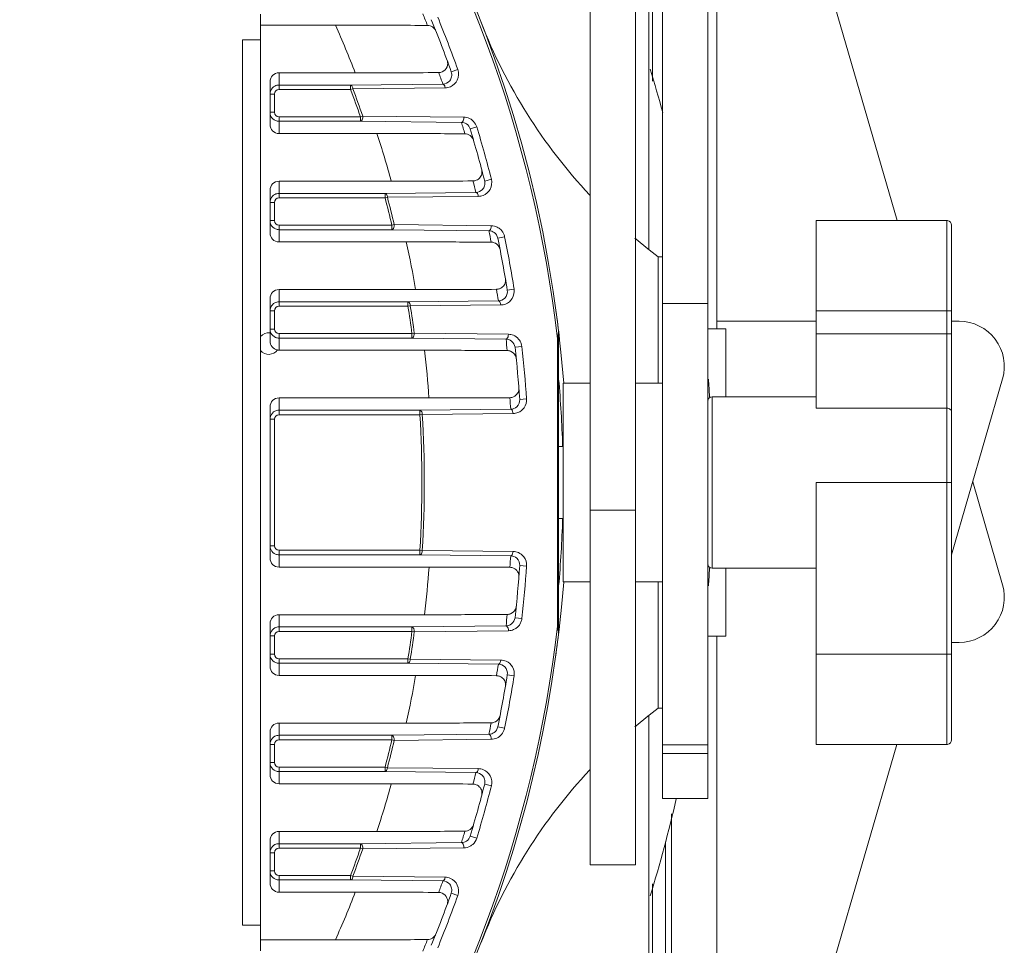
# Model space of a CAD drawing. Header units: millimetres. Extents: x 29170 to 33192, y 579 to 3108.
# Tile 156 of 256: x 31784 to 31893, y 869 to 972. Entities that reach past the tile are written whole.
import ezdxf

# ---------------------------------------------------------------- set-up
doc = ezdxf.new("R2010")
doc.units = ezdxf.units.MM
doc.layers.add('细实线', color=7, linetype='Continuous', lineweight=13)

msp = doc.modelspace()

# ---------------------------------------------------------------- linework, layer by layer
at = {"layer": '细实线'}
for p, q in [((31861.182, 1018.665), (31881.154, 949.715)), ((31853.682, 946.565), (31853.682, 1017.615)), ((31855.182, 885.716), (31855.182, 1010.715)), ((31860.182, 885.716), (31860.182, 1010.178)), ((31852.182, 1004.544), (31852.182, 878.372)), ((31854.086, 1000.215), (31854.086, 965.153)), ((31861.182, 937.715), (31861.182, 1000.215)), ((31847.182, 878.372), (31847.182, 983.674)), ((31810.682, 868.869), (31810.682, 972.561)), ((31818.966, 971.354), (31810.682, 971.354)), ((31808.682, 969.715), (31810.682, 969.715)), ((31808.682, 969.715), (31808.682, 871.715)), ((31812.719, 966.077), (31821.152, 966.077)), ((31812.719, 964.224), (31812.719, 966.077)), ((31831.793, 966.188), (31832.513, 966.446)), ((31811.719, 960.354), (31811.719, 965.077)), ((31812.719, 964.724), (31820.645, 964.724)), ((31812.719, 964.224), (31820.644, 964.224)), ((31820.645, 964.724), (31830.86, 964.829)), ((31820.645, 964.724), (31820.645, 964.224)), ((31820.645, 964.224), (31820.893, 964.317)), ((31820.894, 964.316), (31831.11, 964.416)), ((31811.719, 963.724), (31812.219, 963.724)), ((31812.219, 961.707), (31812.219, 963.724)), ((31811.719, 961.707), (31812.219, 961.707)), ((31821.731, 961.207), (31812.719, 961.207)), ((31812.719, 959.354), (31812.719, 961.207)), ((31821.733, 960.707), (31812.719, 960.707)), ((31821.983, 961.293), (31821.733, 961.207)), ((31821.733, 961.207), (31821.733, 960.707)), ((31832.919, 960.591), (31821.733, 960.707)), ((31833.171, 961.171), (31821.984, 961.292)), ((31833.879, 959.869), (31834.611, 960.091)), ((31823.56, 959.354), (31812.719, 959.354)), ((31812.719, 954.077), (31825.14, 954.077)), ((31812.719, 952.224), (31812.719, 954.077)), ((31835.489, 954.098), (31836.231, 954.288)), ((31811.719, 948.354), (31811.719, 953.077)), ((31812.719, 952.724), (31824.464, 952.724)), ((31812.719, 952.224), (31824.462, 952.224)), ((31824.464, 952.724), (31834.526, 952.831)), ((31824.464, 952.724), (31824.464, 952.224)), ((31824.464, 952.224), (31824.72, 952.291)), ((31824.72, 952.291), (31834.783, 952.393)), ((31811.719, 951.724), (31812.219, 951.724)), ((31812.219, 949.707), (31812.219, 951.724)), ((31811.719, 949.707), (31812.219, 949.707)), ((31886.682, 949.715), (31872.182, 949.715)), ((31872.182, 937.17), (31872.182, 949.715)), ((31886.682, 949.715), (31886.682, 891.715)), ((31825.216, 949.207), (31812.719, 949.207)), ((31812.719, 947.354), (31812.719, 949.207)), ((31825.217, 948.707), (31812.719, 948.707)), ((31825.475, 949.268), (31825.217, 949.207)), ((31825.217, 949.207), (31825.217, 948.707)), ((31835.959, 948.593), (31825.217, 948.707)), ((31836.218, 949.149), (31825.475, 949.267)), ((31887.182, 949.216), (31887.182, 892.215)), ((31836.941, 947.78), (31837.691, 947.933)), ((31826.811, 947.354), (31812.719, 947.354)), ((31855.182, 945.715), (31854.682, 945.715)), ((31854.682, 945.715), (31854.682, 931.715)), ((31812.719, 942.077), (31827.836, 942.077)), ((31812.719, 940.224), (31812.719, 942.077)), ((31837.992, 942.009), (31838.748, 942.13)), ((31811.719, 937.707), (31811.719, 941.077)), ((31812.719, 940.724), (31826.993, 940.724)), ((31812.719, 940.224), (31826.991, 940.224)), ((31826.993, 940.724), (31837.008, 940.832)), ((31826.993, 940.724), (31826.993, 940.224)), ((31826.993, 940.224), (31827.254, 940.266)), ((31827.254, 940.265), (31837.27, 940.371)), ((31855.182, 940.519), (31860.182, 940.519)), ((31811.719, 939.724), (31812.219, 939.724)), ((31812.219, 937.707), (31812.219, 939.724)), ((31872.182, 939.715), (31887.182, 939.715)), ((31811.719, 937.707), (31812.219, 937.707)), ((31811.719, 937.707), (31811.719, 936.389)), ((31862.182, 937.715), (31860.182, 937.715)), ((31861.182, 938.57), (31872.182, 938.57)), ((31862.182, 937.715), (31862.182, 930.215)), ((31887.182, 938.57), (31888.028, 938.57)), ((31827.434, 937.207), (31812.719, 937.207)), ((31812.719, 935.354), (31812.719, 937.207)), ((31827.436, 936.707), (31812.719, 936.707)), ((31827.698, 937.242), (31827.436, 937.207)), ((31827.436, 937.207), (31827.436, 936.707)), ((31837.853, 936.594), (31827.436, 936.707)), ((31838.116, 937.126), (31827.699, 937.242)), ((31843.54, 936.612), (31843.54, 904.818)), ((31843.682, 937.419), (31843.682, 904.012)), ((31887.182, 937.17), (31872.182, 937.17)), ((31872.182, 928.943), (31872.182, 937.17)), ((31838.849, 935.69), (31839.609, 935.775)), ((31828.822, 935.354), (31812.719, 935.354)), ((31847.182, 931.715), (31844.182, 931.715)), ((31844.182, 909.715), (31844.182, 931.715)), ((31855.182, 931.715), (31852.182, 931.715)), ((31892.831, 932.179), (31887.192, 912.712)), ((31812.719, 930.077), (31829.324, 930.077)), ((31812.719, 928.224), (31812.719, 930.077)), ((31872.182, 930.215), (31860.682, 930.215)), ((31860.682, 911.215), (31860.682, 930.215)), ((31811.719, 912.354), (31811.719, 929.077)), ((31839.368, 929.919), (31840.131, 929.972)), ((31886.682, 928.943), (31872.182, 928.943)), ((31812.719, 928.724), (31828.311, 928.724)), ((31812.719, 928.224), (31828.311, 928.224)), ((31828.311, 928.724), (31838.371, 928.833)), ((31828.311, 928.724), (31828.311, 928.224)), ((31828.311, 928.224), (31828.575, 928.24)), ((31828.575, 928.24), (31838.636, 928.349)), ((31811.719, 927.724), (31812.219, 927.724)), ((31812.219, 913.707), (31812.219, 927.724)), ((31844.182, 924.715), (31843.682, 924.715)), ((31844.182, 924.715), (31843.682, 924.715)), ((31887.182, 920.715), (31872.182, 920.715)), ((31872.182, 920.715), (31872.182, 891.715)), ((31889.532, 920.79), (31892.831, 909.402)), ((31847.182, 917.662), (31852.182, 917.662)), ((31844.182, 916.715), (31843.682, 916.715)), ((31844.182, 916.715), (31843.682, 916.715)), ((31811.719, 913.707), (31812.219, 913.707)), ((31828.311, 913.207), (31812.719, 913.207)), ((31812.719, 911.354), (31812.719, 913.207)), ((31828.311, 912.707), (31812.719, 912.707)), ((31828.575, 913.191), (31828.311, 913.207)), ((31828.311, 913.207), (31828.311, 912.707)), ((31838.371, 912.597), (31828.311, 912.707)), ((31838.636, 913.082), (31828.575, 913.191)), ((31839.368, 911.511), (31840.131, 911.459)), ((31812.719, 911.354), (31829.331, 911.354)), ((31872.182, 911.215), (31860.682, 911.215)), ((31872.182, 911.215), (31860.682, 911.215)), ((31862.182, 911.215), (31862.182, 903.715)), ((31847.182, 909.715), (31844.182, 909.715)), ((31855.182, 909.715), (31852.182, 909.715)), ((31854.682, 909.715), (31854.682, 895.715)), ((31828.815, 906.077), (31812.719, 906.077)), ((31812.719, 904.224), (31812.719, 906.077)), ((31811.719, 900.354), (31811.719, 905.077)), ((31838.849, 905.74), (31839.609, 905.655)), ((31812.719, 904.724), (31827.436, 904.724)), ((31812.719, 904.224), (31827.434, 904.224)), ((31827.436, 904.724), (31837.853, 904.836)), ((31827.436, 904.724), (31827.436, 904.224)), ((31827.436, 904.224), (31827.698, 904.189)), ((31827.699, 904.189), (31838.116, 904.304)), ((31843.54, 904.818), (31843.6, 904.461)), ((31811.719, 903.724), (31812.219, 903.724)), ((31812.219, 901.707), (31812.219, 903.724)), ((31862.182, 903.715), (31860.182, 903.715)), ((31861.182, 841.215), (31861.182, 903.715)), ((31888.028, 903.01), (31887.182, 903.01)), ((31811.719, 901.707), (31812.219, 901.707)), ((31872.182, 901.715), (31887.182, 901.715)), ((31826.99, 901.207), (31812.719, 901.207)), ((31812.719, 899.354), (31812.719, 901.207)), ((31826.993, 900.707), (31812.719, 900.707)), ((31827.254, 901.165), (31826.993, 901.207)), ((31826.993, 901.207), (31826.993, 900.707)), ((31837.008, 900.599), (31826.993, 900.707)), ((31837.27, 901.06), (31827.254, 901.165)), ((31812.719, 899.354), (31827.843, 899.354)), ((31837.992, 899.422), (31838.748, 899.301)), ((31855.182, 895.715), (31854.682, 895.715)), ((31826.803, 894.077), (31812.719, 894.077)), ((31812.719, 892.224), (31812.719, 894.077)), ((31853.682, 822.765), (31853.682, 894.866)), ((31811.719, 888.354), (31811.719, 893.077)), ((31836.941, 893.651), (31837.691, 893.497)), ((31812.719, 892.724), (31825.217, 892.724)), ((31812.719, 892.224), (31825.215, 892.224)), ((31825.217, 892.724), (31835.959, 892.838)), ((31825.217, 892.724), (31825.217, 892.224)), ((31825.217, 892.224), (31825.475, 892.163)), ((31825.475, 892.164), (31836.218, 892.282)), ((31811.719, 891.724), (31812.219, 891.724)), ((31812.219, 889.707), (31812.219, 891.724)), ((31860.182, 891.662), (31855.182, 891.662)), ((31881.11, 891.715), (31861.182, 822.915)), ((31872.182, 891.715), (31886.682, 891.715)), ((31811.719, 889.707), (31812.219, 889.707)), ((31860.182, 890.715), (31855.182, 890.715)), ((31824.455, 889.207), (31812.719, 889.207)), ((31812.719, 887.354), (31812.719, 889.207)), ((31824.464, 888.707), (31812.719, 888.707)), ((31824.72, 889.139), (31824.464, 889.207)), ((31824.464, 889.207), (31824.464, 888.707)), ((31834.526, 888.6), (31824.464, 888.707)), ((31834.783, 889.037), (31824.72, 889.14)), ((31812.719, 887.354), (31825.148, 887.354)), ((31835.489, 887.332), (31836.231, 887.143)), ((31860.182, 885.715), (31855.182, 885.715)), ((31856.182, 841.215), (31856.182, 884.018)), ((31823.552, 882.077), (31812.719, 882.077)), ((31812.719, 880.224), (31812.719, 882.077)), ((31811.719, 876.354), (31811.719, 881.077)), ((31833.879, 881.561), (31834.611, 881.339)), ((31855.5, 880.942), (31855.5, 841.215)), ((31812.719, 880.724), (31821.733, 880.724)), ((31812.719, 880.224), (31821.732, 880.224)), ((31821.733, 880.724), (31832.919, 880.839)), ((31821.733, 880.724), (31821.733, 880.224)), ((31821.733, 880.224), (31821.983, 880.137)), ((31821.984, 880.138), (31833.171, 880.26)), ((31811.719, 879.724), (31812.219, 879.724)), ((31812.219, 877.707), (31812.219, 879.724)), ((31811.719, 877.707), (31812.219, 877.707)), ((31852.182, 878.372), (31847.182, 878.372)), ((31820.624, 877.207), (31812.719, 877.207)), ((31812.719, 875.354), (31812.719, 877.207)), ((31820.645, 876.707), (31812.719, 876.707)), ((31820.893, 877.114), (31820.645, 877.207)), ((31820.645, 877.207), (31820.645, 876.707)), ((31830.86, 876.601), (31820.645, 876.707)), ((31831.11, 877.015), (31820.894, 877.114)), ((31854.086, 876.278), (31854.086, 841.215)), ((31812.719, 875.354), (31821.161, 875.354)), ((31831.793, 875.243), (31832.513, 874.985)), ((31808.682, 871.715), (31810.682, 871.715)), ((31810.682, 870.077), (31818.957, 870.077))]:
    msp.add_line(p, q, dxfattribs=at)
for points in [[(31887.182, 949.215), (31887.15, 949.392), (31887.057, 949.546), (31886.916, 949.657), (31886.744, 949.711), (31886.682, 949.715)], [(31886.682, 891.715), (31886.744, 891.719), (31886.916, 891.773), (31887.057, 891.885), (31887.15, 892.039), (31887.182, 892.215)]]:
    msp.add_lwpolyline(points, dxfattribs=at)
for centre, radius, start, end in [((31704.682, 920.715), 140, 4.5118, 175.47238), ((31704.682, 920.715), 139.765, 6.53108, 34.29584), ((31704.681, 921.715), 134.001, 21.72814, 22.31271), ((31704.682, 920.715), 135, 19.68417, 22.30784), ((31704.682, 920.715), 135.765, 19.68417, 22.30784), ((31890.968, 993.499), 60, 201.34119, 223.04181), ((31728.316, 930.705), 99.346, 20.8576, 24.15233), ((31830.379, 967.112), 1.013, 316.03242, 359.68439), ((31822.371, 2194.403), 1228.327, 269.943153, 270.374392), ((31704.681, 919.715), 134.001, 19.67407, 20.25331), ((31704.682, 920.715), 156, 15.22508, 17.05773), ((31812.719, 963.724), 0.5, 90.00526, 180.00347), ((31812.72, 963.722), 1.002, 103.99638, 116.90037), ((31812.72, 963.719), 1.005, 90.03169, 103.95138), ((31704.682, 920.715), 123.857, 19.08223, 20.56602), ((31704.682, 920.715), 124.122, 19.08141, 20.5654), ((31812.724, 961.707), 1.005, 180.03169, 193.95067), ((31812.719, 961.707), 0.5, 179.99653, 269.99475), ((31812.721, 961.707), 1.002, 193.99567, 206.89886), ((31704.681, 921.715), 134.001, 16.2994, 16.86514), ((31833.148, 959.638), 1.534, 49.63906, 64.87342), ((31704.682, 920.715), 135, 14.31678, 16.85979), ((31833.166, 959.653), 1.511, 16.8655, 23.27225), ((31704.682, 920.715), 135.765, 14.31678, 16.85979), ((31729.201, 928.238), 99.357, 15.07385, 18.2507), ((31826.339, 2099.979), 1145.902, 269.940043, 270.392789), ((31704.681, 919.715), 134.001, 14.30762, 14.86985), ((31812.719, 951.724), 0.5, 90.00526, 180.00347), ((31812.72, 951.722), 1.002, 103.99638, 116.90037), ((31812.72, 951.719), 1.005, 90.03169, 103.95138), ((31704.682, 920.715), 123.857, 13.29928, 14.73799), ((31704.682, 920.715), 124.122, 13.29876, 14.73756), ((31812.724, 949.707), 1.005, 180.03169, 193.95067), ((31812.719, 949.707), 0.5, 179.99653, 269.99475), ((31812.721, 949.707), 1.002, 193.99567, 206.89886), ((31704.681, 921.715), 134.001, 11.01757, 11.5708), ((31836.192, 947.616), 1.535, 45.88739, 63.16386), ((31704.682, 920.715), 135, 9.0752, 11.56493), ((31836.21, 947.63), 1.512, 11.57367, 19.28778), ((31704.682, 920.715), 135.765, 9.0752, 11.56493), ((31890.968, 993.499), 60, 229.64882, 232.78798), ((31729.816, 925.773), 99.366, 9.4437, 12.54375), ((31829.031, 2033.061), 1090.985, 269.93721, 270.407914), ((31704.681, 919.715), 134.001, 9.06684, 9.61792), ((31812.719, 939.724), 0.5, 90.00526, 180.00347), ((31812.72, 939.722), 1.002, 103.99638, 116.90037), ((31812.72, 939.719), 1.005, 90.03169, 103.95138), ((31704.682, 920.715), 123.857, 7.65167, 9.0625), ((31704.682, 920.715), 124.122, 7.65142, 9.06226), ((31704.682, 920.715), 140, 6.52034, 7.80657), ((31812.724, 937.707), 1.005, 180.03169, 193.95067), ((31812.719, 937.707), 0.5, 179.99653, 269.99475), ((31888.028, 933.57), 5, 343.84607, 90), ((31811.581, 936.101), 1.2, 83.35519, 140.06274), ((31812.721, 937.707), 1.002, 193.99567, 206.89886), ((31704.681, 921.715), 134.001, 5.82921, 6.37512), ((31838.094, 935.602), 1.526, 40.84366, 67.93829), ((31704.682, 920.715), 135, 3.90937, 6.3687), ((31838.103, 935.606), 1.516, 6.39237, 18.61197), ((31704.682, 920.715), 135.765, 3.90937, 6.3687), ((31811.581, 936.101), 1.2, 220.24139, 324.4049), ((31730.18, 923.31), 99.374, 3.90437, 6.961), ((31837.978, 934.312), 1.013, 25.89205, 67.74654), ((31712.7, 920.719), 131.482, 1.74818, 4.99751), ((31704.682, 920.715), 156, 3.4887, 4.21237), ((31830.53, 1987.7), 1057.624, 269.934679, 270.419807), ((31704.681, 919.715), 134.001, 3.90172, 4.44661), ((31860.682, 929.715), 0.5, 90, 180), ((31838.613, 929.868), 1.521, 291.77643, 324.78868), ((31838.613, 929.87), 1.522, 324.73713, 3.83218), ((31812.719, 927.724), 0.5, 90.00526, 180.00347), ((31812.72, 927.722), 1.002, 103.99638, 116.90037), ((31812.72, 927.719), 1.005, 90.03169, 103.95138), ((31704.682, 920.715), 123.857, 356.52438, 3.47562), ((31704.682, 920.715), 124.122, 356.52442, 3.47557), ((31712.632, 920.716), 131.55, 355.00328, 358.25093), ((31812.724, 913.707), 1.005, 180.03544, 194.03145), ((31812.719, 913.707), 0.5, 179.99604, 269.99523), ((31812.721, 913.707), 1.002, 194.07938, 207.00333), ((31704.681, 921.715), 134.001, 355.55339, 356.09828), ((31838.611, 911.56), 1.523, 38.01894, 66.28907), ((31704.682, 920.715), 135, 353.6313, 356.09063), ((31838.616, 911.562), 1.519, 356.12499, 38.09045), ((31860.682, 911.715), 0.5, 180, 270), ((31730.19, 918.39), 99.39, 352.88369, 355.94063), ((31830.532, -145.861), 1057.215, 89.580152, 90.065077), ((31704.682, 920.715), 135.765, 353.6313, 356.09063), ((31704.682, 920.715), 156, 355.78763, 356.5113), ((31704.682, 920.715), 140, 214.31294, 355.47232), ((31888.028, 908.01), 5, 270, 16.15393), ((31704.681, 919.716), 134.001, 353.62488, 354.17079), ((31837.978, 907.118), 1.013, 292.22633, 334.13908), ((31838.094, 905.829), 1.525, 293.27239, 334.3144), ((31838.085, 905.83), 1.534, 334.40905, 348.64788), ((31838.136, 905.82), 1.482, 348.64328, 353.62426), ((31812.719, 903.724), 0.5, 90.00526, 180.00347), ((31812.72, 903.722), 1.002, 103.99638, 116.90037), ((31812.72, 903.719), 1.005, 90.03169, 103.95138), ((31704.682, 920.715), 139.765, 325.70416, 353.46892), ((31704.682, 920.715), 123.857, 350.93741, 352.34833), ((31704.682, 920.715), 124.122, 350.9378, 352.34857), ((31704.682, 920.715), 140, 352.0672, 353.47967), ((31812.724, 901.707), 1.005, 180.03169, 193.95067), ((31812.719, 901.707), 0.5, 179.99653, 269.99475), ((31812.721, 901.707), 1.002, 193.99567, 206.89886), ((31704.681, 921.715), 134.001, 350.38208, 350.93316), ((31729.837, 915.932), 99.398, 347.29854, 350.39926), ((31829.034, -191.197), 1090.551, 89.592044, 90.062542), ((31704.682, 920.715), 135, 348.43507, 350.9248), ((31704.682, 920.715), 135.765, 348.43507, 350.9248), ((31890.968, 847.931), 60, 127.21202, 130.35118), ((31704.681, 919.716), 134.001, 348.4292, 348.98243), ((31836.22, 893.798), 1.501, 345.96008, 348.43282), ((31812.719, 891.724), 0.5, 90.00526, 180.00347), ((31812.72, 891.722), 1.002, 103.99638, 116.90037), ((31812.72, 891.719), 1.005, 90.03169, 103.95138), ((31704.682, 920.715), 123.857, 345.26113, 346.70068), ((31704.682, 920.715), 124.122, 345.26251, 346.70115), ((31836.197, 893.808), 1.527, 294.34341, 319.86919), ((31812.724, 889.707), 1.005, 180.03169, 193.95067), ((31812.719, 889.707), 0.5, 179.99653, 269.99475), ((31812.721, 889.707), 1.002, 193.99567, 206.89886), ((31704.681, 921.715), 134.001, 345.13015, 345.69238), ((31890.968, 847.931), 60, 136.95819, 158.65881), ((31729.233, 913.475), 99.408, 341.58747, 344.76539), ((31826.341, -258.067), 1145.422, 89.607169, 90.059702), ((31704.682, 920.715), 135, 343.14021, 345.68322), ((31704.682, 920.715), 135.765, 343.14021, 345.68322), ((31704.682, 920.715), 156, 342.94227, 347.0227), ((31704.682, 920.715), 140, 344.23434, 344.57133), ((31704.681, 919.716), 134.001, 343.13486, 343.7006), ((31812.719, 879.724), 0.5, 90.00526, 180.00347), ((31812.72, 879.722), 1.002, 103.99638, 116.90037), ((31812.72, 879.719), 1.005, 90.03169, 103.95138), ((31704.682, 920.715), 123.857, 339.43078, 340.91781), ((31704.682, 920.715), 124.122, 339.43459, 340.91841), ((31833.154, 881.783), 1.523, 270.66652, 298.94272), ((31833.149, 881.791), 1.532, 298.95389, 311.93551), ((31812.724, 877.707), 1.005, 180.03169, 193.95067), ((31812.719, 877.707), 0.5, 179.99653, 269.99475), ((31812.721, 877.707), 1.002, 193.99567, 206.89886), ((31704.681, 921.715), 134.001, 339.74669, 340.32593), ((31728.361, 911.021), 99.419, 335.67957, 338.9759), ((31822.373, -352.413), 1227.768, 89.625565, 90.056583), ((31704.682, 920.715), 135, 337.69216, 340.31583), ((31704.682, 920.715), 135.765, 337.69216, 340.31583), ((31830.38, 874.318), 1.013, 1.12862, 44.33763), ((31704.681, 919.716), 134.001, 337.68729, 338.27186)]:
    msp.add_arc(centre, radius, start, end, dxfattribs=at)
for centre, start_param, end_param in [((31812.719, 965.077), 0, 1.5707963), ((31812.719, 960.354), -4.712389, -3.1415927), ((31812.719, 953.077), 0, 1.5707963), ((31812.719, 948.354), -4.712389, -3.1415927), ((31812.719, 941.077), 0, 1.5707963), ((31812.719, 936.389), -4.712389, -3.3054005), ((31812.719, 936.354), -3.3286025, -3.1415927), ((31812.719, 929.077), 0, 1.5707963), ((31812.719, 912.354), -4.712389, -3.1415927), ((31812.719, 905.077), 0, 1.5707963), ((31812.719, 900.354), 1.5707963, 3.1415927), ((31812.719, 893.077), 0, 1.5707963), ((31812.719, 888.354), 1.5707963, 3.1415927), ((31812.719, 881.077), 0, 1.5707963), ((31812.719, 876.354), 1.5707963, 3.1415927)]:
    msp.add_ellipse(centre, major_axis=(0, 1), ratio=0.9998477, start_param=start_param, end_param=end_param, dxfattribs=at)
for points, knots in [([(31818.966, 971.354), (31819.834, 971.354), (31823.233, 971.352), (31826.632, 971.343), (31829.161, 971.322)], [0, 0, 0, 0, 0.2556489, 1, 1, 1, 1]), ([(31830.093, 970.686), (31830.018, 970.874), (31829.752, 971.202), (31829.352, 971.321), (31829.161, 971.322)], [0, 0, 0, 0, 0.5146288, 1, 1, 1, 1]), ([(31830.86, 964.829), (31831.141, 964.833), (31831.601, 965.062), (31831.877, 965.646), (31831.856, 966.013), (31831.793, 966.188)], [0, 0, 0, 0, 0.4481081, 0.7047812, 1, 1, 1, 1]), ([(31831.695, 964.542), (31832.018, 964.684), (31832.608, 965.246), (31832.644, 966.079), (31832.513, 966.446)], [0, 0, 0, 0, 0.4758132, 1, 1, 1, 1]), ([(31820.893, 964.317), (31820.89, 964.371), (31820.861, 964.523), (31820.755, 964.72), (31820.645, 964.724)], [0, 0, 0, 0, 0.329893, 1, 1, 1, 1]), ([(31830.86, 964.829), (31830.89, 964.828), (31831.054, 964.754), (31831.097, 964.553), (31831.11, 964.416)], [0, 0, 0, 0, 0.1815092, 1, 1, 1, 1]), ([(31821.733, 960.707), (31821.821, 960.709), (31821.985, 960.939), (31821.994, 961.157), (31821.983, 961.293)], [0, 0, 0, 0, 0.3928733, 1, 1, 1, 1]), ([(31832.919, 960.591), (31833.006, 960.594), (31833.171, 960.819), (31833.182, 961.036), (31833.171, 961.171)], [0, 0, 0, 0, 0.3936086, 1, 1, 1, 1]), ([(31833.879, 959.869), (31833.813, 960.088), (31833.539, 960.458), (31833.112, 960.588), (31832.919, 960.591)], [0, 0, 0, 0, 0.5415252, 1, 1, 1, 1]), ([(31823.56, 959.354), (31824.391, 959.354), (31827.636, 959.352), (31830.881, 959.343), (31833.296, 959.323)], [0, 0, 0, 0, 0.2558591, 1, 1, 1, 1]), ([(31834.258, 958.597), (31834.197, 958.806), (31833.934, 959.182), (31833.501, 959.321), (31833.296, 959.323)], [0, 0, 0, 0, 0.5153211, 1, 1, 1, 1]), ([(31834.526, 952.831), (31834.794, 952.835), (31835.232, 953.039), (31835.526, 953.578), (31835.533, 953.928), (31835.489, 954.098)], [0, 0, 0, 0, 0.447654, 0.70551, 1, 1, 1, 1]), ([(31834.562, 954.176), (31834.728, 954.244), (31835.036, 954.479), (31835.173, 954.844), (31835.188, 955.031)], [0, 0, 0, 0, 0.4886801, 1, 1, 1, 1]), ([(31835.321, 952.5), (31835.637, 952.626), (31836.226, 953.136), (31836.323, 953.925), (31836.231, 954.288)], [0, 0, 0, 0, 0.4763188, 1, 1, 1, 1]), ([(31824.72, 952.291), (31824.718, 952.348), (31824.691, 952.509), (31824.58, 952.72), (31824.464, 952.724)], [0, 0, 0, 0, 0.3279315, 1, 1, 1, 1]), ([(31834.526, 952.831), (31834.558, 952.83), (31834.653, 952.787), (31834.747, 952.623), (31834.777, 952.477), (31834.783, 952.393)], [0, 0, 0, 0, 0.1793726, 0.5370736, 1, 1, 1, 1]), ([(31825.217, 948.707), (31825.256, 948.708), (31825.37, 948.77), (31825.462, 948.983), (31825.481, 949.166), (31825.475, 949.268)], [0, 0, 0, 0, 0.1739037, 0.5390126, 1, 1, 1, 1]), ([(31835.959, 948.593), (31835.997, 948.594), (31836.111, 948.655), (31836.204, 948.866), (31836.223, 949.048), (31836.218, 949.149)], [0, 0, 0, 0, 0.1743962, 0.5391449, 1, 1, 1, 1]), ([(31836.941, 947.78), (31836.892, 948.02), (31836.622, 948.44), (31836.164, 948.589), (31835.959, 948.593)], [0, 0, 0, 0, 0.54348, 1, 1, 1, 1]), ([(31826.811, 947.354), (31827.613, 947.354), (31830.747, 947.352), (31833.881, 947.343), (31836.212, 947.324)], [0, 0, 0, 0, 0.2559489, 1, 1, 1, 1]), ([(31837.195, 946.507), (31837.151, 946.736), (31836.895, 947.162), (31836.431, 947.322), (31836.212, 947.324)], [0, 0, 0, 0, 0.5157424, 1, 1, 1, 1]), ([(31837.008, 940.832), (31837.263, 940.836), (31837.842, 941.076), (31838.04, 941.707), (31837.992, 942.009)], [0, 0, 0, 0, 0.4544527, 1, 1, 1, 1]), ([(31837.148, 942.17), (31837.306, 942.23), (31837.602, 942.44), (31837.754, 942.773), (31837.783, 942.947)], [0, 0, 0, 0, 0.4884719, 1, 1, 1, 1]), ([(31837.805, 940.476), (31838.104, 940.594), (31838.662, 941.057), (31838.803, 941.783), (31838.748, 942.13)], [0, 0, 0, 0, 0.4772922, 1, 1, 1, 1]), ([(31827.254, 940.266), (31827.254, 940.325), (31827.229, 940.495), (31827.115, 940.72), (31826.993, 940.724)], [0, 0, 0, 0, 0.3265024, 1, 1, 1, 1]), ([(31837.008, 940.832), (31837.042, 940.831), (31837.141, 940.786), (31837.237, 940.612), (31837.266, 940.458), (31837.27, 940.371)], [0, 0, 0, 0, 0.1793888, 0.5383823, 1, 1, 1, 1]), ([(31827.436, 936.707), (31827.473, 936.708), (31827.585, 936.765), (31827.68, 936.968), (31827.701, 937.144), (31827.698, 937.242)], [0, 0, 0, 0, 0.1761806, 0.5395143, 1, 1, 1, 1]), ([(31837.853, 936.594), (31837.891, 936.595), (31838.002, 936.651), (31838.097, 936.854), (31838.119, 937.029), (31838.116, 937.126)], [0, 0, 0, 0, 0.1764004, 0.5395433, 1, 1, 1, 1]), ([(31838.849, 935.69), (31838.82, 935.949), (31838.56, 936.421), (31838.071, 936.591), (31837.853, 936.594)], [0, 0, 0, 0, 0.5446365, 1, 1, 1, 1]), ([(31843.68, 937.437), (31843.683, 937.394), (31843.645, 937.334), (31843.657, 937.251), (31843.641, 937.197), (31843.624, 937.145), (31843.606, 936.947), (31843.567, 936.771), (31843.54, 936.612)], [0, 0, 0, 0, 0.1540564, 0.2285147, 0.2922049, 0.3539326, 0.4236567, 1, 1, 1, 1]), ([(31843.682, 936.594), (31843.682, 936.607), (31843.607, 936.6), (31843.575, 936.611), (31843.54, 936.612)], [0, 0, 0, 0, 0.2733705, 1, 1, 1, 1]), ([(31828.822, 935.354), (31829.604, 935.354), (31832.66, 935.352), (31835.716, 935.343), (31837.989, 935.325)], [0, 0, 0, 0, 0.2559292, 1, 1, 1, 1]), ([(31838.692, 930.197), (31838.874, 930.282), (31839.093, 930.481), (31839.205, 930.73), (31839.227, 930.798)], [0, 0, 0, 0, 0.7390449, 1, 1, 1, 1]), ([(31838.371, 928.833), (31838.614, 928.837), (31839.162, 929.052), (31839.388, 929.629), (31839.368, 929.919)], [0, 0, 0, 0, 0.4542354, 1, 1, 1, 1]), ([(31887.182, 928.51), (31887.182, 928.566), (31887.154, 928.684), (31887.002, 928.877), (31886.807, 928.943), (31886.682, 928.943)], [0, 0, 0, 0, 0.2351705, 0.4805351, 1, 1, 1, 1]), ([(31828.575, 928.24), (31828.577, 928.302), (31828.555, 928.48), (31828.439, 928.719), (31828.311, 928.724)], [0, 0, 0, 0, 0.3254765, 1, 1, 1, 1]), ([(31838.371, 928.833), (31838.407, 928.833), (31838.511, 928.784), (31838.607, 928.6), (31838.634, 928.439), (31838.636, 928.349)], [0, 0, 0, 0, 0.1788835, 0.5391896, 1, 1, 1, 1]), ([(31828.311, 912.707), (31828.346, 912.708), (31828.45, 912.756), (31828.547, 912.939), (31828.573, 913.1), (31828.575, 913.191)], [0, 0, 0, 0, 0.1789144, 0.5391652, 1, 1, 1, 1]), ([(31838.371, 912.597), (31838.407, 912.598), (31838.511, 912.647), (31838.607, 912.83), (31838.634, 912.991), (31838.636, 913.082)], [0, 0, 0, 0, 0.1788835, 0.5391899, 1, 1, 1, 1]), ([(31839.368, 911.511), (31839.388, 911.802), (31839.163, 912.379), (31838.614, 912.593), (31838.371, 912.597)], [0, 0, 0, 0, 0.5456869, 1, 1, 1, 1]), ([(31839.227, 910.634), (31839.204, 910.701), (31839.092, 910.951), (31838.874, 911.149), (31838.691, 911.234)], [0, 0, 0, 0, 0.2609321, 1, 1, 1, 1]), ([(31828.815, 906.077), (31829.597, 906.077), (31832.656, 906.079), (31835.714, 906.087), (31837.989, 906.106)], [0, 0, 0, 0, 0.2559259, 1, 1, 1, 1]), ([(31837.853, 904.836), (31838.071, 904.84), (31838.559, 905.009), (31838.82, 905.481), (31838.849, 905.74)], [0, 0, 0, 0, 0.454728, 1, 1, 1, 1]), ([(31827.698, 904.189), (31827.705, 904.255), (31827.69, 904.386), (31827.635, 904.582), (31827.519, 904.721), (31827.436, 904.724)], [0, 0, 0, 0, 0.3161302, 0.6046594, 1, 1, 1, 1]), ([(31837.853, 904.836), (31837.891, 904.835), (31838.002, 904.779), (31838.097, 904.577), (31838.119, 904.402), (31838.117, 904.304)], [0, 0, 0, 0, 0.1764083, 0.539526, 1, 1, 1, 1]), ([(31843.682, 904.836), (31843.682, 904.823), (31843.607, 904.831), (31843.575, 904.82), (31843.54, 904.818)], [0, 0, 0, 0, 0.2733524, 1, 1, 1, 1]), ([(31843.6, 904.461), (31843.616, 904.365), (31843.636, 904.306), (31843.676, 903.934), (31843.68, 903.994)], [0, 0, 0, 0, 0.6159335, 1, 1, 1, 1]), ([(31826.993, 900.707), (31827.026, 900.708), (31827.125, 900.753), (31827.221, 900.925), (31827.25, 901.078), (31827.254, 901.165)], [0, 0, 0, 0, 0.1794157, 0.5382525, 1, 1, 1, 1]), ([(31837.008, 900.599), (31837.042, 900.599), (31837.141, 900.645), (31837.237, 900.819), (31837.266, 900.972), (31837.27, 901.06)], [0, 0, 0, 0, 0.179389, 0.5383825, 1, 1, 1, 1]), ([(31837.992, 899.422), (31838.04, 899.724), (31837.842, 900.355), (31837.263, 900.594), (31837.008, 900.599)], [0, 0, 0, 0, 0.5454837, 1, 1, 1, 1]), ([(31838.748, 899.301), (31838.801, 899.634), (31838.676, 900.329), (31838.16, 900.794), (31837.879, 900.923)], [0, 0, 0, 0, 0.5218815, 1, 1, 1, 1]), ([(31837.783, 898.485), (31837.753, 898.659), (31837.601, 898.991), (31837.305, 899.201), (31837.147, 899.261)], [0, 0, 0, 0, 0.5114736, 1, 1, 1, 1]), ([(31826.803, 894.077), (31827.606, 894.077), (31830.742, 894.079), (31833.879, 894.087), (31836.212, 894.107)], [0, 0, 0, 0, 0.2559456, 1, 1, 1, 1]), ([(31836.212, 894.107), (31836.431, 894.108), (31836.895, 894.268), (31837.151, 894.694), (31837.195, 894.923)], [0, 0, 0, 0, 0.4842526, 1, 1, 1, 1]), ([(31835.959, 892.838), (31836.164, 892.841), (31836.622, 892.99), (31836.892, 893.411), (31836.941, 893.651)], [0, 0, 0, 0, 0.4564401, 1, 1, 1, 1]), ([(31825.475, 892.163), (31825.485, 892.231), (31825.471, 892.368), (31825.42, 892.572), (31825.303, 892.721), (31825.217, 892.724)], [0, 0, 0, 0, 0.3158766, 0.6065474, 1, 1, 1, 1]), ([(31835.959, 892.838), (31835.997, 892.837), (31836.111, 892.776), (31836.204, 892.565), (31836.223, 892.383), (31836.218, 892.282)], [0, 0, 0, 0, 0.1743963, 0.5391447, 1, 1, 1, 1]), ([(31824.464, 888.707), (31824.496, 888.708), (31824.59, 888.749), (31824.684, 888.912), (31824.714, 889.057), (31824.72, 889.139)], [0, 0, 0, 0, 0.1793024, 0.5367467, 1, 1, 1, 1]), ([(31834.526, 888.6), (31834.558, 888.601), (31834.653, 888.643), (31834.747, 888.808), (31834.777, 888.954), (31834.783, 889.037)], [0, 0, 0, 0, 0.1793728, 0.5370738, 1, 1, 1, 1]), ([(31835.489, 887.332), (31835.533, 887.503), (31835.526, 887.852), (31835.232, 888.392), (31834.794, 888.596), (31834.526, 888.6)], [0, 0, 0, 0, 0.2943648, 0.5522972, 1, 1, 1, 1]), ([(31836.231, 887.143), (31836.321, 887.499), (31836.231, 888.273), (31835.664, 888.784), (31835.357, 888.916)], [0, 0, 0, 0, 0.5233143, 1, 1, 1, 1]), ([(31835.187, 886.413), (31835.17, 886.598), (31835.03, 886.958), (31834.724, 887.189), (31834.559, 887.255)], [0, 0, 0, 0, 0.5111545, 1, 1, 1, 1]), ([(31823.552, 882.077), (31824.383, 882.077), (31827.631, 882.079), (31830.879, 882.087), (31833.296, 882.107)], [0, 0, 0, 0, 0.2558556, 1, 1, 1, 1]), ([(31833.296, 882.107), (31833.501, 882.109), (31833.934, 882.248), (31834.197, 882.624), (31834.258, 882.834)], [0, 0, 0, 0, 0.4846691, 1, 1, 1, 1]), ([(31832.919, 880.839), (31833.112, 880.842), (31833.539, 880.972), (31833.813, 881.343), (31833.879, 881.561)], [0, 0, 0, 0, 0.4583703, 1, 1, 1, 1]), ([(31821.983, 880.137), (31821.996, 880.208), (31821.984, 880.35), (31821.937, 880.56), (31821.821, 880.72), (31821.733, 880.724)], [0, 0, 0, 0, 0.3158727, 0.6090938, 1, 1, 1, 1]), ([(31832.919, 880.839), (31833.006, 880.837), (31833.171, 880.612), (31833.182, 880.395), (31833.171, 880.26)], [0, 0, 0, 0, 0.3936085, 1, 1, 1, 1]), ([(31820.645, 876.707), (31820.675, 876.708), (31820.837, 876.781), (31820.879, 876.978), (31820.893, 877.114)], [0, 0, 0, 0, 0.1811881, 1, 1, 1, 1]), ([(31830.86, 876.601), (31830.89, 876.602), (31831.054, 876.677), (31831.097, 876.877), (31831.11, 877.015)], [0, 0, 0, 0, 0.1815085, 1, 1, 1, 1]), ([(31831.793, 875.243), (31831.856, 875.417), (31831.877, 875.785), (31831.601, 876.369), (31831.141, 876.597), (31830.86, 876.601)], [0, 0, 0, 0, 0.2951412, 0.5519376, 1, 1, 1, 1]), ([(31832.513, 874.985), (31832.643, 875.348), (31832.61, 876.171), (31832.034, 876.734), (31831.715, 876.88)], [0, 0, 0, 0, 0.5239834, 1, 1, 1, 1]), ([(31818.957, 870.077), (31819.826, 870.077), (31823.228, 870.079), (31826.629, 870.088), (31829.161, 870.108)], [0, 0, 0, 0, 0.2556453, 1, 1, 1, 1]), ([(31829.161, 870.108), (31829.352, 870.11), (31829.752, 870.229), (31830.018, 870.556), (31830.093, 870.744)], [0, 0, 0, 0, 0.4852924, 1, 1, 1, 1])]:
    msp.add_open_spline(points, degree=3, knots=knots, dxfattribs=at)
for points in [[(31831.393, 967.107), (31831.393, 967.227), (31831.372, 967.348), (31831.331, 967.461)], [(31830.397, 966.102), (31830.655, 966.104), (31830.929, 966.223), (31831.109, 966.409)], [(31811.719, 963.724), (31811.719, 963.855), (31811.746, 963.988), (31811.796, 964.109)], [(31811.796, 964.109), (31811.885, 964.321), (31812.061, 964.511), (31812.267, 964.616)], [(31831.11, 964.416), (31831.309, 964.418), (31831.512, 964.462), (31831.695, 964.542)], [(31812.335, 960.784), (31812.122, 960.872), (31811.932, 961.049), (31811.828, 961.254)], [(31812.719, 960.707), (31812.589, 960.707), (31812.455, 960.733), (31812.335, 960.784)], [(31833.8, 961.027), (31833.605, 961.118), (31833.386, 961.168), (31833.171, 961.171)], [(31834.554, 960.25), (31834.462, 960.462), (31834.318, 960.657), (31834.142, 960.807)], [(31835.188, 955.031), (31835.197, 955.144), (31835.187, 955.261), (31835.158, 955.371)], [(31834.195, 954.103), (31834.319, 954.104), (31834.446, 954.129), (31834.562, 954.176)], [(31811.719, 951.724), (31811.719, 951.855), (31811.746, 951.988), (31811.796, 952.109)], [(31811.796, 952.109), (31811.885, 952.321), (31812.061, 952.511), (31812.267, 952.616)], [(31834.783, 952.393), (31834.966, 952.395), (31835.151, 952.432), (31835.321, 952.5)], [(31812.335, 948.784), (31812.122, 948.872), (31811.932, 949.049), (31811.828, 949.254)], [(31812.719, 948.707), (31812.589, 948.707), (31812.455, 948.733), (31812.335, 948.784)], [(31836.885, 948.986), (31836.68, 949.089), (31836.447, 949.146), (31836.218, 949.149)], [(31837.637, 948.129), (31837.56, 948.349), (31837.427, 948.556), (31837.26, 948.718)], [(31837.783, 942.947), (31837.801, 943.057), (31837.801, 943.172), (31837.783, 943.281)], [(31836.799, 942.104), (31836.917, 942.105), (31837.037, 942.128), (31837.148, 942.17)], [(31811.719, 939.724), (31811.719, 939.855), (31811.746, 939.988), (31811.796, 940.109)], [(31811.796, 940.109), (31811.885, 940.321), (31812.061, 940.511), (31812.267, 940.616)], [(31837.27, 940.371), (31837.452, 940.373), (31837.636, 940.409), (31837.805, 940.476)], [(31812.335, 936.784), (31812.122, 936.872), (31811.932, 937.049), (31811.828, 937.254)], [(31812.719, 936.707), (31812.589, 936.707), (31812.455, 936.733), (31812.335, 936.784)], [(31838.667, 937.016), (31838.494, 937.086), (31838.304, 937.124), (31838.116, 937.126)], [(31839.539, 936.09), (31839.477, 936.275), (31839.376, 936.452), (31839.248, 936.6)], [(31838.361, 935.25), (31838.244, 935.298), (31838.116, 935.324), (31837.989, 935.325)], [(31838.985, 934.418), (31838.973, 934.534), (31838.94, 934.649), (31838.889, 934.755)], [(31839.227, 930.798), (31839.268, 930.924), (31839.285, 931.06), (31839.275, 931.192)], [(31838.279, 930.104), (31838.42, 930.106), (31838.564, 930.138), (31838.692, 930.197)], [(31811.719, 927.724), (31811.719, 927.855), (31811.746, 927.988), (31811.796, 928.109)], [(31811.796, 928.109), (31811.885, 928.321), (31812.061, 928.511), (31812.267, 928.616)], [(31838.636, 928.349), (31838.82, 928.351), (31839.006, 928.388), (31839.177, 928.456)], [(31812.331, 912.785), (31812.12, 912.874), (31811.932, 913.049), (31811.829, 913.252)], [(31812.719, 912.707), (31812.587, 912.707), (31812.453, 912.734), (31812.331, 912.785)], [(31839.224, 912.955), (31839.04, 913.036), (31838.836, 913.08), (31838.636, 913.082)], [(31838.691, 911.234), (31838.563, 911.293), (31838.419, 911.325), (31838.279, 911.326)], [(31839.275, 910.239), (31839.285, 910.371), (31839.268, 910.508), (31839.227, 910.634)], [(31837.989, 906.106), (31838.116, 906.107), (31838.244, 906.133), (31838.361, 906.181)], [(31838.889, 906.677), (31838.94, 906.781), (31838.973, 906.897), (31838.985, 907.013)], [(31811.719, 903.724), (31811.719, 903.855), (31811.746, 903.988), (31811.796, 904.109)], [(31811.796, 904.109), (31811.885, 904.321), (31812.061, 904.511), (31812.267, 904.616)], [(31838.116, 904.304), (31838.314, 904.306), (31838.515, 904.349), (31838.697, 904.427)], [(31812.335, 900.784), (31812.122, 900.872), (31811.932, 901.049), (31811.828, 901.254)], [(31812.719, 900.707), (31812.589, 900.707), (31812.455, 900.733), (31812.335, 900.784)], [(31837.879, 900.923), (31837.69, 901.01), (31837.478, 901.057), (31837.27, 901.06)], [(31837.147, 899.261), (31837.036, 899.303), (31836.917, 899.326), (31836.799, 899.327)], [(31837.783, 898.149), (31837.801, 898.259), (31837.801, 898.375), (31837.783, 898.485)], [(31837.364, 892.824), (31837.511, 892.999), (31837.621, 893.212), (31837.676, 893.434)], [(31811.719, 891.724), (31811.719, 891.855), (31811.746, 891.988), (31811.796, 892.109)], [(31811.796, 892.109), (31811.885, 892.321), (31812.061, 892.511), (31812.267, 892.616)], [(31836.218, 892.282), (31836.425, 892.284), (31836.637, 892.331), (31836.826, 892.417)], [(31812.335, 888.784), (31812.122, 888.872), (31811.932, 889.049), (31811.828, 889.254)], [(31812.719, 888.707), (31812.589, 888.707), (31812.455, 888.733), (31812.335, 888.784)], [(31835.357, 888.916), (31835.177, 888.993), (31834.979, 889.035), (31834.783, 889.037)], [(31834.559, 887.255), (31834.444, 887.302), (31834.318, 887.327), (31834.195, 887.327)], [(31835.158, 886.06), (31835.188, 886.174), (31835.198, 886.295), (31835.187, 886.413)], [(31834.173, 880.651), (31834.375, 880.833), (31834.533, 881.079), (31834.611, 881.339)], [(31811.719, 879.724), (31811.719, 879.855), (31811.746, 879.988), (31811.796, 880.109)], [(31811.796, 880.109), (31811.885, 880.321), (31812.061, 880.511), (31812.267, 880.616)], [(31812.335, 876.784), (31812.122, 876.872), (31811.932, 877.049), (31811.828, 877.254)], [(31812.719, 876.707), (31812.589, 876.707), (31812.455, 876.733), (31812.335, 876.784)], [(31831.715, 876.88), (31831.527, 876.966), (31831.317, 877.013), (31831.11, 877.015)], [(31831.104, 875.026), (31830.925, 875.21), (31830.653, 875.326), (31830.397, 875.328)], [(31831.331, 873.97), (31831.374, 874.087), (31831.395, 874.214), (31831.393, 874.338)]]:
    msp.add_open_spline(points, degree=3, dxfattribs=at)

doc.saveas('drawing.dxf')
